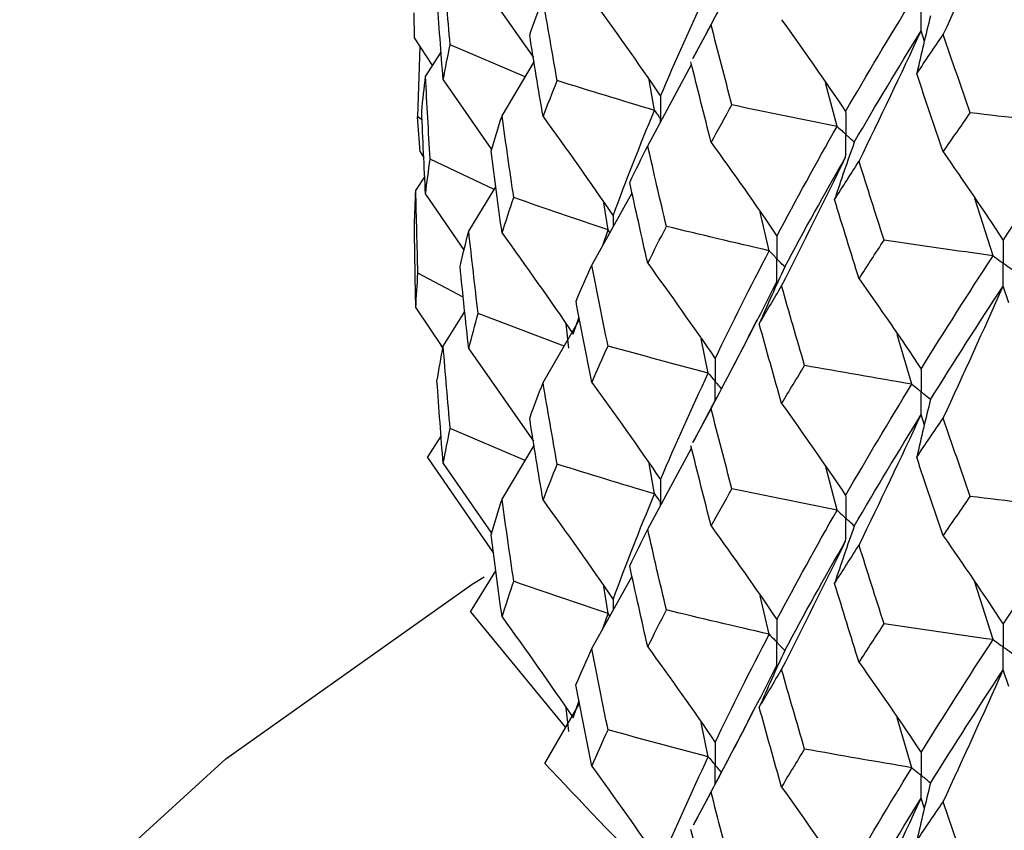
# Paper-space layout '_Trimetric' of a CAD drawing. Header units: millimetres. Extents: x -25 to 160, y -13 to 387.
# Tile 9 of 58: x -22.43 to -15.73, y 9.05 to 14.57. Entities that reach past the tile are written whole.
import ezdxf

# ---------------------------------------------------------------- set-up
doc = ezdxf.new("R2010")
doc.units = ezdxf.units.MM

psp = doc.layouts.new('_Trimetric')

# ---------------------------------------------------------------- linework, layer by layer
at = {"color": 7, "linetype": 'Continuous', "lineweight": 25}
for p, q in [((-19.3752, 14.9415), (-18.9346, 14.3114)), ((-19.7494, 14.6176), (-19.748, 14.4458)), ((-17.8486, 14.3051), (-17.7239, 14.5348)), ((-16.2703, 14.4222), (-16.293, 14.493)), ((-19.748, 14.4458), (-19.6224, 14.2559)), ((-19.7089, 14.3867), (-19.7247, 13.9076)), ((-18.9904, 14.1808), (-19.5015, 14.399)), ((-19.6693, 14.1829), (-19.5633, 14.3478)), ((-19.1482, 13.9154), (-18.9299, 14.2825)), ((-18.1556, 13.7114), (-17.8573, 14.2654)), ((-19.5491, 14.1606), (-19.22, 13.6851)), ((-18.1095, 13.9522), (-18.1463, 14.1598)), ((-16.8653, 13.8427), (-16.9435, 14.1397)), ((-19.6927, 13.8868), (-19.7247, 13.9076)), ((-19.7061, 13.67), (-19.6809, 13.6311)), ((-19.2012, 13.4131), (-19.6382, 13.6202)), ((-19.7357, 13.4067), (-19.6748, 13.4996)), ((-19.3752, 13.129), (-19.1905, 13.4305)), ((-19.6693, 13.3818), (-19.4073, 12.9982)), ((-18.5376, 12.8982), (-18.2625, 13.3911)), ((-15.8028, 12.9609), (-15.9279, 13.3519)), ((-18.4263, 13.1379), (-18.4539, 13.3226)), ((-17.3279, 12.9957), (-17.3895, 13.2582)), ((-18.4599, 13.0374), (-18.4263, 13.1379)), ((-19.4122, 12.6803), (-19.7211, 12.8429)), ((-15.6945, 12.6411), (-15.7341, 12.7549)), ((-19.7357, 12.6054), (-19.5585, 12.3425)), ((-19.5491, 12.3463), (-19.4018, 12.5811)), ((-18.7255, 12.3447), (-19.3113, 12.5689)), ((-18.6636, 12.4277), (-18.624, 12.5463)), ((-18.8688, 12.0967), (-18.6203, 12.527)), ((-18.6926, 12.3321), (-18.7125, 12.4971)), ((-16.3565, 12.0865), (-16.4553, 12.4256)), ((-19.575, 12.3669), (-19.5525, 12.327)), ((-17.743, 12.1616), (-17.791, 12.3942)), ((-19.3752, 12.3279), (-18.9344, 11.6969)), ((-17.8494, 11.6881), (-17.7239, 11.9194)), ((-16.2704, 11.8081), (-16.293, 11.8786)), ((-18.9909, 11.5664), (-19.5015, 11.7842)), ((-19.6562, 11.5872), (-19.5632, 11.7321)), ((-19.1482, 11.3018), (-18.9299, 11.669)), ((-18.1556, 11.0974), (-17.8573, 11.6507)), ((-19.6562, 11.5872), (-19.2067, 10.9355)), ((-19.5491, 11.545), (-19.2201, 11.07)), ((-18.1095, 11.3388), (-18.1464, 11.5463)), ((-16.8653, 11.2274), (-16.9434, 11.5241)), ((-19.3623, 10.5341), (-19.1905, 10.815)), ((-18.5376, 10.2846), (-18.2625, 10.7776)), ((-15.8028, 10.3456), (-15.9277, 10.7361)), ((-18.4263, 10.5233), (-18.4539, 10.7084)), ((-17.3279, 10.3822), (-17.3896, 10.6447)), ((-19.3623, 10.5341), (-18.7153, 9.7468)), ((-18.4589, 10.4256), (-18.4263, 10.5233)), ((-15.6944, 10.0258), (-15.7341, 10.1398)), ((-18.6636, 9.8126), (-18.624, 9.9312)), ((-18.8562, 9.5025), (-18.6203, 9.9116)), ((-18.693, 9.7197), (-18.7125, 9.8819)), ((-16.3565, 9.473), (-16.4553, 9.812)), ((-17.743, 9.547), (-17.7911, 9.7801)), ((-17.8446, 9.0829), (-17.7239, 9.3058)), ((-16.2704, 9.1946), (-16.293, 9.2652))]:
    psp.add_line(p, q, dxfattribs=at)
at = {"color": 8, "linetype": 'Continuous', "lineweight": 25}
for p, q in [((-18.0683, 13.8736), (-18.0683, 13.8942)), ((-18.3913, 13.2341), (-18.3912, 13.1606)), ((-18.4147, 13.1184), (-18.4263, 13.1379)), ((-18.0683, 11.2593), (-18.0683, 11.2808)), ((-18.3913, 10.6198), (-18.3912, 10.547)), ((-18.415, 10.5043), (-18.4263, 10.5233))]:
    psp.add_line(p, q, dxfattribs=at)
at = {"color": 7, "linetype": 'Continuous', "lineweight": 25, "flags": 128}
psp.add_lwpolyline([(-22.4346, 8.253), (-21.0309, 9.5331), (-19.353, 10.7225), (-19.2702, 10.7744)], dxfattribs=at)
at = {"color": 7, "linetype": 'Continuous', "lineweight": 25}
for points in [[(-17.7239, 14.5348), (-17.5715, 14.822), (-17.4219, 15.1101), (-17.2754, 15.3991)], [(-16.1426, 14.4683), (-16.0037, 14.7676), (-15.8675, 15.0677), (-15.7341, 15.3683)], [(-19.5015, 14.399), (-19.5182, 14.5858), (-19.5341, 14.7728), (-19.5491, 14.9599)], [(-18.0685, 14.0498), (-17.9664, 14.2909), (-17.8578, 14.5334), (-17.743, 14.7768)], [(-19.5491, 14.1606), (-19.5641, 14.3476), (-19.5782, 14.5346), (-19.5916, 14.7216)], [(-18.9599, 14.4662), (-18.9304, 14.5476), (-18.9, 14.6292), (-18.8688, 14.7108)], [(-18.7728, 14.1544), (-18.8056, 14.3397), (-18.8376, 14.5252), (-18.8688, 14.7108)], [(-18.5376, 14.7129), (-18.3782, 14.494), (-18.2218, 14.273), (-18.0685, 14.0498)], [(-16.8072, 13.9442), (-16.6628, 14.1951), (-16.5126, 14.4467), (-16.3565, 14.7007)], [(-17.2436, 14.5699), (-17.0952, 14.3638), (-16.9497, 14.1552), (-16.8072, 13.9442)], [(-16.2288, 14.5962), (-16.2623, 14.4649), (-16.2937, 14.3336), (-16.3228, 14.2021)], [(-17.5819, 13.9889), (-17.63, 14.1708), (-17.6773, 14.3528), (-17.7239, 14.5348)], [(-16.7484, 13.7349), (-16.6024, 13.9864), (-16.4506, 14.2386), (-16.293, 14.493)], [(-16.716, 13.6052), (-16.5722, 13.9004), (-16.4312, 14.1963), (-16.293, 14.493)], [(-18.8688, 13.9093), (-18.9, 14.0947), (-18.9304, 14.2804), (-18.9599, 14.4662)], [(-16.3228, 14.2021), (-16.2635, 14.2905), (-16.2034, 14.3792), (-16.1426, 14.4683)], [(-15.9582, 13.9357), (-16.0203, 14.1129), (-16.0818, 14.2904), (-16.1426, 14.4683)], [(-19.5491, 14.1606), (-19.5341, 14.2401), (-19.5182, 14.3195), (-19.5015, 14.399)], [(-17.7239, 13.7341), (-17.7705, 13.9165), (-17.8163, 14.099), (-17.8613, 14.2817)], [(-19.6954, 13.9452), (-19.6876, 14.0244), (-19.6789, 14.1037), (-19.6693, 14.1829)], [(-19.6382, 13.6202), (-19.6494, 13.8078), (-19.6598, 13.9954), (-19.6693, 14.1829)], [(-16.1426, 13.6687), (-16.2034, 13.8464), (-16.2635, 14.0241), (-16.3228, 14.2021)], [(-18.8688, 13.9093), (-18.8376, 13.9908), (-18.8056, 14.0725), (-18.7728, 14.1544)], [(-18.1095, 13.9522), (-18.3317, 14.0186), (-18.5528, 14.086), (-18.7728, 14.1544)], [(-17.7239, 13.7341), (-17.6773, 13.8189), (-17.63, 13.9038), (-17.5819, 13.9889)], [(-16.8653, 13.8427), (-17.105, 13.8904), (-17.3438, 13.9392), (-17.5819, 13.9889)], [(-19.7061, 13.67), (-19.7132, 13.7491), (-19.7193, 13.8284), (-19.7247, 13.9076)], [(-19.6693, 13.3818), (-19.6789, 13.5696), (-19.6876, 13.7574), (-19.6954, 13.9452)], [(-19.2233, 13.6739), (-19.1991, 13.7542), (-19.1741, 13.8347), (-19.1482, 13.9154)], [(-19.0683, 13.3579), (-19.0957, 13.5435), (-19.1224, 13.7294), (-19.1482, 13.9154)], [(-18.8688, 13.9093), (-18.7065, 13.6863), (-18.5474, 13.4612), (-18.3913, 13.2341)], [(-18.3913, 13.2341), (-18.3039, 13.4718), (-18.2099, 13.7113), (-18.1095, 13.9522)], [(-16.1426, 13.6687), (-16.0818, 13.7575), (-16.0203, 13.8465), (-15.9582, 13.9357)], [(-15.2059, 13.8488), (-15.4571, 13.8766), (-15.7079, 13.9056), (-15.9582, 13.9357)], [(-17.2754, 13.0958), (-17.1447, 13.3432), (-17.008, 13.5923), (-16.8653, 13.8427)], [(-15.7341, 13.0658), (-15.5634, 13.3253), (-15.3874, 13.5857), (-15.2059, 13.8488)], [(-18.278, 13.4611), (-18.238, 13.5444), (-18.1972, 13.6278), (-18.1556, 13.7114)], [(-18.0286, 13.1611), (-18.0717, 13.3443), (-18.1141, 13.5278), (-18.1556, 13.7114)], [(-17.7239, 13.7341), (-17.5714, 13.5237), (-17.4219, 13.3109), (-17.2754, 13.0958)], [(-16.7484, 13.7349), (-16.7953, 13.6048), (-16.84, 13.4744), (-16.8825, 13.3439)], [(-19.6693, 13.3818), (-19.6598, 13.4612), (-19.6494, 13.5407), (-19.6382, 13.6202)], [(-19.1482, 13.1161), (-19.1741, 13.302), (-19.1991, 13.488), (-19.2233, 13.6739)], [(-17.2436, 12.7559), (-17.0953, 13.0476), (-16.9498, 13.34), (-16.8072, 13.6332)], [(-17.2221, 12.8849), (-17.0899, 13.1328), (-16.9515, 13.3823), (-16.8072, 13.6332)], [(-16.1426, 13.6687), (-16.0037, 13.4704), (-15.8675, 13.2694), (-15.7341, 13.0658)], [(-16.8825, 13.3439), (-16.8277, 13.4309), (-16.7722, 13.518), (-16.716, 13.6052)], [(-16.5452, 13.0678), (-16.6028, 13.2468), (-16.6598, 13.4259), (-16.716, 13.6052)], [(-18.1556, 12.9099), (-18.1972, 13.0934), (-18.238, 13.2771), (-18.278, 13.4611)], [(-19.7452, 13.169), (-19.7429, 13.2482), (-19.7397, 13.3275), (-19.7357, 13.4067)], [(-19.7211, 12.8429), (-19.7268, 13.0308), (-19.7317, 13.2187), (-19.7357, 13.4067)], [(-19.1482, 13.1161), (-19.1224, 13.1967), (-19.0957, 13.2773), (-19.0683, 13.3579)], [(-18.4263, 13.1379), (-18.6415, 13.2102), (-18.8555, 13.2836), (-19.0683, 13.3579)], [(-16.716, 12.8045), (-16.7722, 12.9841), (-16.8277, 13.1639), (-16.8825, 13.3439)], [(-19.7357, 12.6054), (-19.7397, 12.7931), (-19.7429, 12.981), (-19.7452, 13.169)], [(-18.1556, 12.9099), (-18.1141, 12.9934), (-18.0717, 13.0771), (-18.0286, 13.1611)], [(-17.3279, 12.9957), (-17.5624, 13.0498), (-17.7959, 13.1049), (-18.0286, 13.1611)], [(-19.4341, 12.889), (-19.4153, 12.969), (-19.3957, 13.049), (-19.3752, 13.129)], [(-19.3113, 12.5689), (-19.3334, 12.7556), (-19.3547, 12.9423), (-19.3752, 13.129)], [(-19.1482, 13.1161), (-18.9835, 12.8887), (-18.822, 12.6592), (-18.6636, 12.4277)], [(-16.716, 12.8045), (-16.6598, 12.892), (-16.6028, 12.9798), (-16.5452, 13.0678)], [(-15.8028, 12.9609), (-16.0508, 12.9955), (-16.2983, 13.0311), (-16.5452, 13.0678)], [(-17.6962, 12.26), (-17.5797, 12.5033), (-17.4569, 12.7486), (-17.3279, 12.9957)], [(-16.293, 12.1897), (-16.1353, 12.4449), (-15.9718, 12.7021), (-15.8028, 12.9609)], [(-19.3752, 12.3279), (-19.3957, 12.5149), (-19.4153, 12.7019), (-19.4341, 12.889)], [(-18.6444, 12.6517), (-18.6096, 12.7337), (-18.574, 12.8158), (-18.5376, 12.8982)], [(-18.4261, 12.3459), (-18.4641, 12.5297), (-18.5012, 12.7138), (-18.5376, 12.8982)], [(-18.1556, 12.9099), (-17.9995, 12.6955), (-17.8464, 12.4789), (-17.6962, 12.26)], [(-17.2221, 12.8849), (-17.2822, 12.7562), (-17.3401, 12.6273), (-17.3958, 12.4982)], [(-19.7357, 12.6054), (-19.7317, 12.6845), (-19.7268, 12.7636), (-19.7211, 12.8429)], [(-17.7239, 11.9194), (-17.5714, 12.207), (-17.4219, 12.4954), (-17.2754, 12.7847)], [(-17.3958, 12.4982), (-17.3458, 12.5839), (-17.2951, 12.6698), (-17.2436, 12.7559)], [(-17.0869, 12.2132), (-17.1398, 12.3939), (-17.1921, 12.5748), (-17.2436, 12.7559)], [(-16.716, 12.8045), (-16.5722, 12.6021), (-16.4312, 12.3971), (-16.293, 12.1897)], [(-16.2288, 11.982), (-16.0696, 12.2377), (-15.9046, 12.4955), (-15.7341, 12.7549)], [(-16.1426, 11.8548), (-16.0037, 12.1542), (-15.8676, 12.4542), (-15.7341, 12.7549)], [(-18.5376, 12.0988), (-18.574, 12.2831), (-18.6096, 12.4674), (-18.6444, 12.6517)], [(-19.3752, 12.3279), (-19.3547, 12.4082), (-19.3334, 12.4885), (-19.3113, 12.5689)], [(-17.2436, 11.9544), (-17.2951, 12.1354), (-17.3458, 12.3166), (-17.3958, 12.4982)], [(-19.5916, 12.1072), (-19.5783, 12.1868), (-19.5641, 12.2666), (-19.5491, 12.3463)], [(-19.5015, 11.7842), (-19.5182, 11.9715), (-19.534, 12.1589), (-19.5491, 12.3463)], [(-18.5376, 12.0988), (-18.5012, 12.1811), (-18.4641, 12.2635), (-18.4261, 12.3459)], [(-17.743, 12.1616), (-17.9717, 12.222), (-18.1994, 12.2834), (-18.4261, 12.3459)], [(-17.2436, 11.9544), (-17.1921, 12.0404), (-17.1399, 12.1267), (-17.0869, 12.2132)], [(-16.3565, 12.0865), (-16.6006, 12.1276), (-16.8441, 12.1699), (-17.0869, 12.2132)], [(-18.0685, 11.4363), (-17.9663, 11.6773), (-17.8578, 11.9189), (-17.743, 12.1616)], [(-19.5491, 11.545), (-19.5641, 11.7322), (-19.5783, 11.9197), (-19.5916, 12.1072)], [(-18.9599, 11.8527), (-18.9303, 11.934), (-18.9, 12.0153), (-18.8688, 12.0967)], [(-18.7728, 11.5409), (-18.8056, 11.7261), (-18.8376, 11.9114), (-18.8688, 12.0967)], [(-18.5376, 12.0988), (-18.3781, 11.8802), (-18.2217, 11.6593), (-18.0685, 11.4363)], [(-16.8072, 11.3287), (-16.6629, 11.579), (-16.5126, 11.8317), (-16.3565, 12.0865)], [(-17.2436, 11.9544), (-17.0953, 11.7482), (-16.9498, 11.5397), (-16.8072, 11.3287)], [(-16.2288, 11.982), (-16.2624, 11.8508), (-16.2938, 11.7195), (-16.3231, 11.588)], [(-17.582, 11.3739), (-17.6301, 11.5555), (-17.6774, 11.7373), (-17.7239, 11.9194)], [(-16.7484, 11.1196), (-16.6026, 11.3702), (-16.4507, 11.6233), (-16.293, 11.8786)], [(-16.716, 10.9898), (-16.5722, 11.2854), (-16.4312, 11.5816), (-16.293, 11.8786)], [(-18.8688, 11.2956), (-18.9, 11.4812), (-18.9304, 11.6669), (-18.9599, 11.8527)], [(-16.3231, 11.588), (-16.2636, 11.6767), (-16.2034, 11.7656), (-16.1426, 11.8548)], [(-15.958, 11.3213), (-16.0202, 11.4989), (-16.0817, 11.6767), (-16.1426, 11.8548)], [(-19.5491, 11.545), (-19.534, 11.6246), (-19.5182, 11.7043), (-19.5015, 11.7842)], [(-17.7239, 11.1201), (-17.7704, 11.3021), (-17.8162, 11.4842), (-17.8612, 11.6664)], [(-18.8688, 11.2956), (-18.8376, 11.3773), (-18.8056, 11.459), (-18.7728, 11.5409)], [(-18.1095, 11.3388), (-18.3317, 11.4052), (-18.5528, 11.4726), (-18.7728, 11.5409)], [(-16.1426, 11.0532), (-16.2034, 11.2312), (-16.2636, 11.4095), (-16.3231, 11.588)], [(-18.3913, 10.6198), (-18.3038, 10.8583), (-18.2098, 11.0981), (-18.1095, 11.3388)], [(-17.7239, 11.1201), (-17.6774, 11.2046), (-17.6301, 11.2892), (-17.582, 11.3739)], [(-16.8653, 11.2274), (-17.105, 11.2752), (-17.3439, 11.324), (-17.582, 11.3739)], [(-19.2234, 11.0595), (-19.1992, 11.1402), (-19.1741, 11.2209), (-19.1482, 11.3018)], [(-19.0682, 10.7431), (-19.0957, 10.9292), (-19.1224, 11.1155), (-19.1482, 11.3018)], [(-18.8688, 11.2956), (-18.7065, 11.0724), (-18.5473, 10.8472), (-18.3913, 10.6198)], [(-16.1426, 11.0532), (-16.0817, 11.1423), (-16.0202, 11.2316), (-15.958, 11.3213)], [(-15.2058, 11.2345), (-15.457, 11.2624), (-15.7077, 11.2913), (-15.958, 11.3213)], [(-17.2754, 10.4823), (-17.1447, 10.7296), (-17.008, 10.9778), (-16.8653, 11.2274)], [(-15.7341, 10.4504), (-15.5636, 10.7091), (-15.3874, 10.9707), (-15.2058, 11.2345)], [(-18.278, 10.8475), (-18.238, 10.9307), (-18.1972, 11.014), (-18.1556, 11.0974)], [(-18.0286, 10.5476), (-18.0717, 10.7307), (-18.1141, 10.914), (-18.1556, 11.0974)], [(-17.7239, 11.1201), (-17.5714, 10.9099), (-17.4219, 10.6972), (-17.2754, 10.4823)], [(-16.7484, 11.1196), (-16.7952, 10.9894), (-16.8398, 10.8591), (-16.8823, 10.7286)], [(-19.1482, 10.5005), (-19.1741, 10.6866), (-19.1992, 10.873), (-19.2234, 11.0595)], [(-17.2436, 10.1419), (-17.0953, 10.4332), (-16.9498, 10.7253), (-16.8072, 11.0181)], [(-17.2221, 10.2715), (-17.0898, 10.5193), (-16.9514, 10.7681), (-16.8072, 11.0181)], [(-16.1426, 11.0532), (-16.0038, 10.8548), (-15.8676, 10.6539), (-15.7341, 10.4504)], [(-16.8823, 10.7286), (-16.8276, 10.8154), (-16.7722, 10.9024), (-16.716, 10.9898)], [(-16.5454, 10.4528), (-16.6029, 10.6315), (-16.6598, 10.8105), (-16.716, 10.9898)], [(-18.1556, 10.2963), (-18.1972, 10.4799), (-18.238, 10.6636), (-18.278, 10.8475)], [(-19.1482, 10.5005), (-19.1224, 10.5812), (-19.0957, 10.6621), (-19.0682, 10.7431)], [(-18.4263, 10.5233), (-18.6415, 10.5956), (-18.8554, 10.6689), (-19.0682, 10.7431)], [(-16.716, 10.1905), (-16.7722, 10.3697), (-16.8276, 10.5491), (-16.8823, 10.7286)], [(-18.1556, 10.2963), (-18.1141, 10.3799), (-18.0717, 10.4637), (-18.0286, 10.5476)], [(-17.3279, 10.3822), (-17.5624, 10.4363), (-17.796, 10.4915), (-18.0286, 10.5476)], [(-19.1482, 10.5005), (-18.9836, 10.2732), (-18.8221, 10.0438), (-18.6636, 9.8126)], [(-16.716, 10.1905), (-16.6598, 10.2778), (-16.6029, 10.3652), (-16.5454, 10.4528)], [(-15.8028, 10.3456), (-16.0509, 10.3802), (-16.2984, 10.416), (-16.5454, 10.4528)], [(-17.6962, 9.6457), (-17.5796, 9.8898), (-17.4568, 10.1354), (-17.3279, 10.3822)], [(-16.293, 9.5762), (-16.1352, 9.8313), (-15.9718, 10.0876), (-15.8028, 10.3456)], [(-18.6445, 10.0374), (-18.6097, 10.1196), (-18.574, 10.202), (-18.5376, 10.2846)], [(-18.4259, 9.7311), (-18.464, 9.9154), (-18.5012, 10.0999), (-18.5376, 10.2846)], [(-18.1556, 10.2963), (-17.9995, 10.0817), (-17.8463, 9.8648), (-17.6962, 9.6457)], [(-17.2221, 10.2715), (-17.2822, 10.1428), (-17.34, 10.0138), (-17.3958, 9.8846)], [(-17.7239, 9.3058), (-17.5714, 9.5935), (-17.4219, 9.8819), (-17.2754, 10.1713)], [(-17.3958, 9.8846), (-17.3458, 9.9702), (-17.295, 10.056), (-17.2436, 10.1419)], [(-17.0869, 9.5997), (-17.1399, 9.7803), (-17.1921, 9.961), (-17.2436, 10.1419)], [(-16.716, 10.1905), (-16.5722, 9.9883), (-16.4312, 9.7835), (-16.293, 9.5762)], [(-16.2288, 9.3685), (-16.0695, 9.6242), (-15.9045, 9.8812), (-15.7341, 10.1398)], [(-16.1426, 9.2407), (-16.0038, 9.5398), (-15.8676, 9.8394), (-15.7341, 10.1398)], [(-18.5376, 9.4833), (-18.574, 9.6677), (-18.6097, 9.8524), (-18.6445, 10.0374)], [(-17.2436, 9.3408), (-17.2951, 9.5219), (-17.3458, 9.7032), (-17.3958, 9.8846)], [(-18.5376, 9.4833), (-18.5012, 9.5656), (-18.464, 9.6482), (-18.4259, 9.7311)], [(-17.743, 9.547), (-17.9717, 9.6073), (-18.1993, 9.6687), (-18.4259, 9.7311)], [(-17.2436, 9.3408), (-17.1921, 9.4269), (-17.1399, 9.5132), (-17.0869, 9.5997)], [(-16.3565, 9.473), (-16.6006, 9.5142), (-16.8441, 9.5565), (-17.0869, 9.5997)], [(-18.0685, 8.8211), (-17.9664, 9.0612), (-17.8579, 9.3033), (-17.743, 9.547)], [(-18.8562, 9.5025), (-18.6125, 9.2407), (-18.3638, 8.982), (-18.11, 8.7264)], [(-18.5376, 9.4833), (-18.3782, 9.2647), (-18.2218, 9.044), (-18.0685, 8.8211)], [(-16.8072, 8.7144), (-16.6629, 8.9655), (-16.5125, 9.2185), (-16.3565, 9.473)], [(-17.2436, 9.3408), (-17.0952, 9.1344), (-16.9498, 8.9256), (-16.8072, 8.7144)], [(-16.2288, 9.3685), (-16.2624, 9.2373), (-16.2938, 9.106), (-16.323, 8.9745)], [(-17.5818, 8.7591), (-17.6299, 8.9412), (-17.6773, 9.1234), (-17.7239, 9.3058)], [(-16.7484, 8.5051), (-16.6025, 8.7566), (-16.4506, 9.0101), (-16.293, 9.2652)], [(-16.716, 8.3762), (-16.5722, 8.6718), (-16.4312, 8.9682), (-16.293, 9.2652)], [(-16.323, 8.9745), (-16.2636, 9.063), (-16.2034, 9.1518), (-16.1426, 9.2407)], [(-15.958, 8.7078), (-16.0202, 8.8853), (-16.0818, 9.0629), (-16.1426, 9.2407)], [(-17.7239, 8.5045), (-17.7705, 8.6867), (-17.8163, 8.8692), (-17.8614, 9.052)]]:
    psp.add_open_spline(points, degree=3, dxfattribs=at)
for points, knots in [([(-17.417, 15.1276), (-17.4881, 14.99), (-17.6303, 14.7146), (-17.776, 14.4416), (-17.8489, 14.305)], [0, 0, 0, 0, 0.49945, 1, 1, 1, 1]), ([(-16.293, 14.493), (-16.2929, 14.5349), (-16.2928, 14.5768), (-16.2928, 14.6187), (-16.2928, 14.6286), (-16.2928, 14.6385), (-16.2928, 14.6484)], [0, 0, 0, 0, 0.0001465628, 0.0001465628, 0.0001465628, 0.0001812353, 0.0001812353, 0.0001812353, 0.0001812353]), ([(-18.0685, 14.0498), (-18.0684, 14.0078), (-18.0683, 13.9659), (-18.0683, 13.924), (-18.0683, 13.9141), (-18.0683, 13.9041), (-18.0683, 13.8942)], [0, 0, 0, 0, 0.0001467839, 0.0001467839, 0.0001467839, 0.0001814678, 0.0001814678, 0.0001814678, 0.0001814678]), ([(-18.1095, 13.9522), (-18.0998, 13.9385), (-18.09, 13.9247), (-18.0803, 13.911), (-18.0763, 13.9054), (-18.0723, 13.8998), (-18.0683, 13.8942)], [0, 0, 0, 0, 0.0000851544, 0.0000851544, 0.0000851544, 0.0001198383, 0.0001198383, 0.0001198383, 0.0001198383]), ([(-16.8072, 13.9442), (-16.8071, 13.9023), (-16.807, 13.8604), (-16.807, 13.8185), (-16.807, 13.8086), (-16.807, 13.7987), (-16.807, 13.7888)], [0, 0, 0, 0, 0.0001466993, 0.0001466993, 0.0001466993, 0.0001813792, 0.0001813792, 0.0001813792, 0.0001813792]), ([(-16.8653, 13.8427), (-16.8515, 13.8299), (-16.8377, 13.8171), (-16.8239, 13.8044), (-16.8183, 13.7992), (-16.8127, 13.794), (-16.807, 13.7888)], [0, 0, 0, 0, 0.0000851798, 0.0000851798, 0.0000851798, 0.0001198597, 0.0001198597, 0.0001198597, 0.0001198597]), ([(-16.8072, 13.6332), (-16.8071, 13.6752), (-16.807, 13.7171), (-16.807, 13.759), (-16.807, 13.7689), (-16.807, 13.7788), (-16.807, 13.7888)], [0, 0, 0, 0, 0.0001467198, 0.0001467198, 0.0001467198, 0.0001813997, 0.0001813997, 0.0001813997, 0.0001813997]), ([(-16.7484, 13.7349), (-16.7623, 13.7477), (-16.7762, 13.7604), (-16.7901, 13.7732), (-16.7958, 13.7784), (-16.8014, 13.7836), (-16.807, 13.7888)], [0, 0, 0, 0, 0.0000851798, 0.0000851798, 0.0000851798, 0.0001198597, 0.0001198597, 0.0001198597, 0.0001198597]), ([(-17.2754, 13.0958), (-17.2753, 13.0538), (-17.2752, 13.0119), (-17.2752, 12.97), (-17.2752, 12.9601), (-17.2752, 12.9502), (-17.2752, 12.9402)], [0, 0, 0, 0, 0.0001467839, 0.0001467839, 0.0001467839, 0.0001814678, 0.0001814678, 0.0001814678, 0.0001814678]), ([(-15.7341, 13.0658), (-15.734, 13.0239), (-15.7339, 12.982), (-15.7339, 12.9401), (-15.7339, 12.9302), (-15.7339, 12.9203), (-15.7339, 12.9104)], [0, 0, 0, 0, 0.0001466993, 0.0001466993, 0.0001466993, 0.0001813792, 0.0001813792, 0.0001813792, 0.0001813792]), ([(-17.3279, 12.9957), (-17.3154, 12.9825), (-17.303, 12.9694), (-17.2905, 12.9563), (-17.2854, 12.9509), (-17.2803, 12.9456), (-17.2752, 12.9402)], [0, 0, 0, 0, 0.0000851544, 0.0000851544, 0.0000851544, 0.0001198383, 0.0001198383, 0.0001198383, 0.0001198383]), ([(-15.8028, 12.9609), (-15.7865, 12.9489), (-15.7702, 12.937), (-15.7539, 12.925), (-15.7472, 12.9201), (-15.7406, 12.9153), (-15.7339, 12.9104)], [0, 0, 0, 0, 0.0000851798, 0.0000851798, 0.0000851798, 0.0001198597, 0.0001198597, 0.0001198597, 0.0001198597]), ([(-17.2754, 12.7847), (-17.2753, 12.8266), (-17.2752, 12.8686), (-17.2752, 12.9105), (-17.2752, 12.9204), (-17.2752, 12.9303), (-17.2752, 12.9402)], [0, 0, 0, 0, 0.0001467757, 0.0001467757, 0.0001467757, 0.0001814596, 0.0001814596, 0.0001814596, 0.0001814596]), ([(-17.2221, 12.8849), (-17.2347, 12.898), (-17.2473, 12.9111), (-17.2599, 12.9242), (-17.265, 12.9296), (-17.2701, 12.9349), (-17.2752, 12.9402)], [0, 0, 0, 0, 0.0000851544, 0.0000851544, 0.0000851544, 0.0001198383, 0.0001198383, 0.0001198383, 0.0001198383]), ([(-15.7341, 12.7549), (-15.734, 12.7968), (-15.7339, 12.8388), (-15.7339, 12.8807), (-15.7339, 12.8906), (-15.7339, 12.9005), (-15.7339, 12.9104)], [0, 0, 0, 0, 0.0001467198, 0.0001467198, 0.0001467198, 0.0001813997, 0.0001813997, 0.0001813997, 0.0001813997]), ([(-15.6647, 12.86), (-15.6811, 12.8719), (-15.6975, 12.8839), (-15.7139, 12.8958), (-15.7206, 12.9007), (-15.7273, 12.9055), (-15.7339, 12.9104)], [0, 0, 0, 0, 0.0000851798, 0.0000851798, 0.0000851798, 0.0001198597, 0.0001198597, 0.0001198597, 0.0001198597]), ([(-17.4118, 12.5226), (-17.4838, 12.3829), (-17.628, 12.1035), (-17.7757, 11.8265), (-17.8496, 11.688)], [0, 0, 0, 0, 0.499605, 1, 1, 1, 1]), ([(-17.6962, 12.26), (-17.6961, 12.2182), (-17.696, 12.1763), (-17.696, 12.1345), (-17.696, 12.1246), (-17.696, 12.1147), (-17.696, 12.1048)], [0, 0, 0, 0, 0.0001465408, 0.0001465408, 0.0001465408, 0.0001812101, 0.0001812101, 0.0001812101, 0.0001812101]), ([(-17.743, 12.1616), (-17.7319, 12.1481), (-17.7208, 12.1346), (-17.7096, 12.1212), (-17.7051, 12.1157), (-17.7006, 12.1102), (-17.696, 12.1048)], [0, 0, 0, 0, 0.0000852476, 0.0000852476, 0.0000852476, 0.0001199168, 0.0001199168, 0.0001199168, 0.0001199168]), ([(-16.293, 12.1897), (-16.2929, 12.1478), (-16.2928, 12.1058), (-16.2928, 12.0639), (-16.2928, 12.054), (-16.2928, 12.0441), (-16.2928, 12.0342)], [0, 0, 0, 0, 0.0001467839, 0.0001467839, 0.0001467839, 0.0001814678, 0.0001814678, 0.0001814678, 0.0001814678]), ([(-16.3565, 12.0865), (-16.3414, 12.0741), (-16.3264, 12.0617), (-16.3113, 12.0493), (-16.3051, 12.0443), (-16.299, 12.0392), (-16.2928, 12.0342)], [0, 0, 0, 0, 0.0000851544, 0.0000851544, 0.0000851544, 0.0001198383, 0.0001198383, 0.0001198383, 0.0001198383]), ([(-16.293, 11.8786), (-16.2929, 11.9206), (-16.2928, 11.9625), (-16.2928, 12.0044), (-16.2928, 12.0144), (-16.2928, 12.0243), (-16.2928, 12.0342)], [0, 0, 0, 0, 0.0001467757, 0.0001467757, 0.0001467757, 0.0001814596, 0.0001814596, 0.0001814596, 0.0001814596]), ([(-16.2288, 11.982), (-16.244, 11.9943), (-16.2592, 12.0067), (-16.2743, 12.0191), (-16.2805, 12.0241), (-16.2866, 12.0291), (-16.2928, 12.0342)], [0, 0, 0, 0, 0.0000851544, 0.0000851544, 0.0000851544, 0.0001198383, 0.0001198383, 0.0001198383, 0.0001198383]), ([(-18.0685, 11.4363), (-18.0684, 11.3944), (-18.0683, 11.3524), (-18.0683, 11.3105), (-18.0683, 11.3006), (-18.0683, 11.2907), (-18.0683, 11.2808)], [0, 0, 0, 0, 0.0001467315, 0.0001467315, 0.0001467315, 0.0001814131, 0.0001814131, 0.0001814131, 0.0001814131]), ([(-18.1095, 11.3388), (-18.0998, 11.325), (-18.09, 11.3113), (-18.0803, 11.2976), (-18.0763, 11.292), (-18.0723, 11.2864), (-18.0683, 11.2808)], [0, 0, 0, 0, 0.0000851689, 0.0000851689, 0.0000851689, 0.0001198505, 0.0001198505, 0.0001198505, 0.0001198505]), ([(-16.8072, 11.3287), (-16.8071, 11.2869), (-16.807, 11.245), (-16.807, 11.2032), (-16.807, 11.1933), (-16.807, 11.1834), (-16.807, 11.1734)], [0, 0, 0, 0, 0.0001465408, 0.0001465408, 0.0001465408, 0.0001812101, 0.0001812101, 0.0001812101, 0.0001812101]), ([(-16.8653, 11.2274), (-16.8516, 11.2146), (-16.8377, 11.2018), (-16.8239, 11.189), (-16.8183, 11.1838), (-16.8127, 11.1786), (-16.807, 11.1734)], [0, 0, 0, 0, 0.0000852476, 0.0000852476, 0.0000852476, 0.0001199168, 0.0001199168, 0.0001199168, 0.0001199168]), ([(-16.8072, 11.0181), (-16.8071, 11.06), (-16.807, 11.1019), (-16.807, 11.1437), (-16.807, 11.1536), (-16.807, 11.1635), (-16.807, 11.1734)], [0, 0, 0, 0, 0.000146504, 0.000146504, 0.000146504, 0.0001811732, 0.0001811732, 0.0001811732, 0.0001811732]), ([(-16.7484, 11.1196), (-16.7623, 11.1323), (-16.7762, 11.1451), (-16.7901, 11.1579), (-16.7958, 11.1631), (-16.8014, 11.1682), (-16.807, 11.1734)], [0, 0, 0, 0, 0.0000852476, 0.0000852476, 0.0000852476, 0.0001199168, 0.0001199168, 0.0001199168, 0.0001199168]), ([(-17.2754, 10.4823), (-17.2753, 10.4404), (-17.2752, 10.3985), (-17.2752, 10.3565), (-17.2752, 10.3466), (-17.2752, 10.3367), (-17.2752, 10.3268)], [0, 0, 0, 0, 0.0001467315, 0.0001467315, 0.0001467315, 0.0001814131, 0.0001814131, 0.0001814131, 0.0001814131]), ([(-15.7341, 10.4504), (-15.734, 10.4085), (-15.7339, 10.3667), (-15.7339, 10.3248), (-15.7339, 10.3149), (-15.7339, 10.305), (-15.7339, 10.2951)], [0, 0, 0, 0, 0.0001465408, 0.0001465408, 0.0001465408, 0.0001812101, 0.0001812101, 0.0001812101, 0.0001812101]), ([(-17.3279, 10.3822), (-17.3155, 10.3691), (-17.303, 10.356), (-17.2905, 10.3428), (-17.2854, 10.3375), (-17.2803, 10.3322), (-17.2752, 10.3268)], [0, 0, 0, 0, 0.0000851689, 0.0000851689, 0.0000851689, 0.0001198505, 0.0001198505, 0.0001198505, 0.0001198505]), ([(-15.8028, 10.3456), (-15.7865, 10.3337), (-15.7702, 10.3217), (-15.7539, 10.3097), (-15.7472, 10.3048), (-15.7406, 10.3), (-15.7339, 10.2951)], [0, 0, 0, 0, 0.0000852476, 0.0000852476, 0.0000852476, 0.0001199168, 0.0001199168, 0.0001199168, 0.0001199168]), ([(-17.2754, 10.1713), (-17.2753, 10.2132), (-17.2752, 10.2551), (-17.2752, 10.2971), (-17.2752, 10.307), (-17.2752, 10.3169), (-17.2752, 10.3268)], [0, 0, 0, 0, 0.0001467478, 0.0001467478, 0.0001467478, 0.0001814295, 0.0001814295, 0.0001814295, 0.0001814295]), ([(-17.2221, 10.2715), (-17.2347, 10.2846), (-17.2473, 10.2977), (-17.2599, 10.3108), (-17.265, 10.3161), (-17.2701, 10.3215), (-17.2752, 10.3268)], [0, 0, 0, 0, 0.0000851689, 0.0000851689, 0.0000851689, 0.0001198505, 0.0001198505, 0.0001198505, 0.0001198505]), ([(-15.7341, 10.1398), (-15.734, 10.1816), (-15.7339, 10.2235), (-15.7339, 10.2654), (-15.7339, 10.2753), (-15.7339, 10.2852), (-15.7339, 10.2951)], [0, 0, 0, 0, 0.000146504, 0.000146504, 0.000146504, 0.0001811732, 0.0001811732, 0.0001811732, 0.0001811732]), ([(-15.6647, 10.2447), (-15.6811, 10.2566), (-15.6975, 10.2686), (-15.7139, 10.2805), (-15.7206, 10.2854), (-15.7273, 10.2902), (-15.7339, 10.2951)], [0, 0, 0, 0, 0.0000852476, 0.0000852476, 0.0000852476, 0.0001199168, 0.0001199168, 0.0001199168, 0.0001199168]), ([(-17.41, 9.9125), (-17.4815, 9.7738), (-17.6248, 9.4959), (-17.7715, 9.2206), (-17.8449, 9.0828)], [0, 0, 0, 0, 0.4995358, 1, 1, 1, 1]), ([(-17.6962, 9.6457), (-17.6961, 9.6038), (-17.696, 9.5619), (-17.696, 9.5199), (-17.696, 9.51), (-17.696, 9.5001), (-17.696, 9.4902)], [0, 0, 0, 0, 0.0001467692, 0.0001467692, 0.0001467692, 0.0001814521, 0.0001814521, 0.0001814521, 0.0001814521]), ([(-17.743, 9.547), (-17.7319, 9.5335), (-17.7208, 9.5201), (-17.7096, 9.5066), (-17.7051, 9.5012), (-17.7006, 9.4957), (-17.696, 9.4902)], [0, 0, 0, 0, 0.0000851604, 0.0000851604, 0.0000851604, 0.0001198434, 0.0001198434, 0.0001198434, 0.0001198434]), ([(-16.293, 9.5762), (-16.2929, 9.5343), (-16.2928, 9.4924), (-16.2928, 9.4505), (-16.2928, 9.4406), (-16.2928, 9.4307), (-16.2928, 9.4207)], [0, 0, 0, 0, 0.0001467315, 0.0001467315, 0.0001467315, 0.0001814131, 0.0001814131, 0.0001814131, 0.0001814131]), ([(-16.3565, 9.473), (-16.3414, 9.4606), (-16.3264, 9.4482), (-16.3113, 9.4359), (-16.3051, 9.4308), (-16.299, 9.4258), (-16.2928, 9.4207)], [0, 0, 0, 0, 0.0000851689, 0.0000851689, 0.0000851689, 0.0001198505, 0.0001198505, 0.0001198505, 0.0001198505]), ([(-16.293, 9.2652), (-16.2929, 9.3071), (-16.2928, 9.3491), (-16.2928, 9.391), (-16.2928, 9.4009), (-16.2928, 9.4108), (-16.2928, 9.4207)], [0, 0, 0, 0, 0.0001467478, 0.0001467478, 0.0001467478, 0.0001814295, 0.0001814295, 0.0001814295, 0.0001814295]), ([(-16.2288, 9.3685), (-16.244, 9.3809), (-16.2592, 9.3933), (-16.2743, 9.4056), (-16.2805, 9.4107), (-16.2866, 9.4157), (-16.2928, 9.4207)], [0, 0, 0, 0, 0.0000851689, 0.0000851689, 0.0000851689, 0.0001198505, 0.0001198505, 0.0001198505, 0.0001198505])]:
    psp.add_open_spline(points, degree=3, knots=knots, dxfattribs=at)
at = {"color": 8, "linetype": 'Continuous', "lineweight": 25}
for points, knots in [([(-17.6961, 11.9773), (-17.6961, 12.0099), (-17.696, 12.0524), (-17.696, 12.0948), (-17.696, 12.1048)], [0, 0, 0, 0, 0.766761, 1, 1, 1, 1]), ([(-17.696, 12.1048), (-17.6915, 12.0993), (-17.6777, 12.0828), (-17.664, 12.0663), (-17.6547, 12.0553)], [0, 0, 0, 0, 0.3319155, 1, 1, 1, 1]), ([(-17.6961, 9.3635), (-17.6961, 9.3959), (-17.696, 9.4381), (-17.696, 9.4803), (-17.696, 9.4902)], [0, 0, 0, 0, 0.7652457, 1, 1, 1, 1]), ([(-17.696, 9.4902), (-17.6914, 9.4847), (-17.6778, 9.4684), (-17.6641, 9.452), (-17.655, 9.4411)], [0, 0, 0, 0, 0.3342959, 1, 1, 1, 1])]:
    psp.add_open_spline(points, degree=3, knots=knots, dxfattribs=at)
psp.add_open_spline([(-18.0617, 11.2716), (-18.0639, 11.2746), (-18.0661, 11.2777), (-18.0683, 11.2808)], degree=3, dxfattribs=at)

doc.saveas('drawing.dxf')
